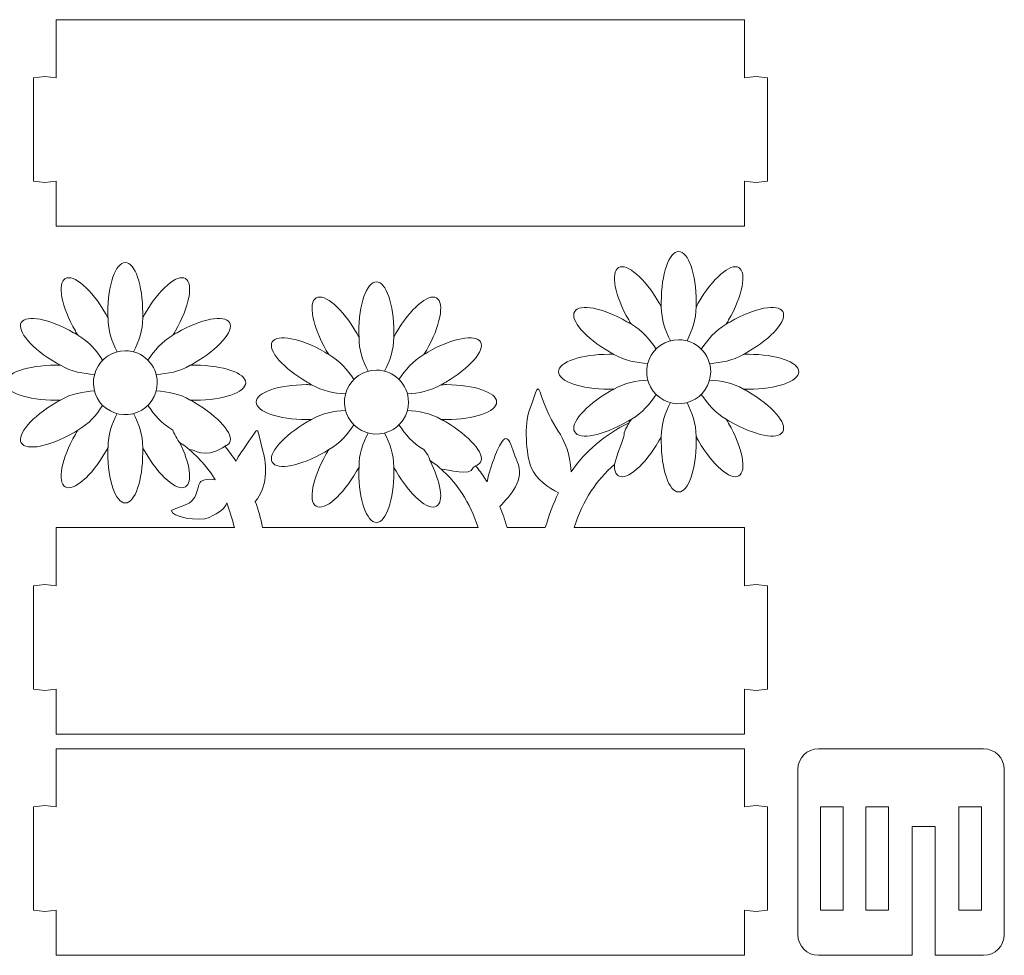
# Model space of a CAD drawing. Header units: centimetres. Extents: x -179 to 199, y -139 to 174.
# Tile 71 of 76: x 113 to 123, y 110 to 119. Entities that reach past the tile are written whole.
import ezdxf

# ---------------------------------------------------------------- set-up
doc = ezdxf.new("R2010")
doc.units = ezdxf.units.CM
doc.header["$MEASUREMENT"] = 0
doc.layers.add('Layer 1', color=7, linetype='Continuous')

msp = doc.modelspace()

# ---------------------------------------------------------------- linework, layer by layer
at = {"layer": 'Layer 1', "lineweight": 5}
for points, knots in [([(113.83376, 119.44748), (113.83376, 119.44748), (120.65173, 119.44748), (120.65173, 119.44748), (120.65173, 119.44748), (120.65173, 119.44748), (120.65173, 118.87103), (120.65173, 118.87103), (120.65173, 118.87103), (120.65173, 118.87103), (120.76506, 118.88468), (120.76506, 118.88468), (120.76506, 118.88468), (120.76506, 118.88468), (120.87839, 118.87103), (120.87839, 118.87103), (120.87839, 118.87103), (120.87839, 118.87103), (120.87839, 117.8482), (120.87839, 117.8482), (120.87839, 117.8482), (120.87839, 117.8482), (120.76506, 117.83481), (120.76506, 117.83481), (120.76506, 117.83481), (120.76506, 117.83481), (120.65173, 117.8482), (120.65173, 117.8482), (120.65173, 117.8482), (120.65173, 117.8482), (120.65173, 117.4026), (120.65173, 117.4026), (120.65173, 117.4026), (120.65173, 117.4026), (113.83376, 117.4026), (113.83376, 117.4026), (113.83376, 117.4026), (113.83376, 117.4026), (113.83376, 117.8482), (113.83376, 117.8482), (113.83376, 117.8482), (113.83376, 117.8482), (113.723, 117.83481), (113.723, 117.83481), (113.723, 117.83481), (113.723, 117.83481), (113.60967, 117.8482), (113.60967, 117.8482), (113.60967, 117.8482), (113.60967, 117.8482), (113.60967, 118.87103), (113.60967, 118.87103), (113.60967, 118.87103), (113.60967, 118.87103), (113.723, 118.88468), (113.723, 118.88468), (113.723, 118.88468), (113.723, 118.88468), (113.83376, 118.87103), (113.83376, 118.87103), (113.83376, 118.87103), (113.83376, 118.87103), (113.83376, 119.44748), (113.83376, 119.44748)], [0, 0, 0, 0, 0.0588235, 0.0588235, 0.0588235, 0.0588235, 0.1176471, 0.1176471, 0.1176471, 0.1176471, 0.1764706, 0.1764706, 0.1764706, 0.1764706, 0.2352941, 0.2352941, 0.2352941, 0.2352941, 0.2941176, 0.2941176, 0.2941176, 0.2941176, 0.3529412, 0.3529412, 0.3529412, 0.3529412, 0.4117647, 0.4117647, 0.4117647, 0.4117647, 0.4705882, 0.4705882, 0.4705882, 0.4705882, 0.5294118, 0.5294118, 0.5294118, 0.5294118, 0.5882353, 0.5882353, 0.5882353, 0.5882353, 0.6470588, 0.6470588, 0.6470588, 0.6470588, 0.7058824, 0.7058824, 0.7058824, 0.7058824, 0.7647059, 0.7647059, 0.7647059, 0.7647059, 0.8235294, 0.8235294, 0.8235294, 0.8235294, 0.8823529, 0.8823529, 0.8823529, 0.8823529, 1, 1, 1, 1]), ([(114.99026, 116.32363), (115.00314, 116.33213), (115.01859, 116.34088), (115.03147, 116.34913), (115.03147, 116.34913), (115.27102, 116.48693), (115.50283, 116.53175), (115.55177, 116.44906), (115.55177, 116.44906), (115.59813, 116.36638), (115.44359, 116.18763), (115.20405, 116.04983), (115.20405, 116.04983), (115.19117, 116.04158), (115.17571, 116.0336), (115.16284, 116.02587), (115.16284, 116.02587), (115.17829, 116.02639), (115.19374, 116.02664), (115.21177, 116.02664), (115.21177, 116.02664), (115.48738, 116.02664), (115.71147, 115.94937), (115.71147, 115.85381), (115.71147, 115.85381), (115.71147, 115.75851), (115.48738, 115.68098), (115.21177, 115.68098), (115.21177, 115.68098), (115.19374, 115.68098), (115.17829, 115.68124), (115.16284, 115.68175), (115.16284, 115.68175), (115.17571, 115.67428), (115.19117, 115.6663), (115.20405, 115.6578), (115.20405, 115.6578), (115.44359, 115.52), (115.59813, 115.34124), (115.55177, 115.25856), (115.55177, 115.25856), (115.54147, 115.24285), (115.52601, 115.23151), (115.50541, 115.22482), (115.50541, 115.22482), (115.54404, 115.17742), (115.5801, 115.12771), (115.61617, 115.07568), (115.61617, 115.07568), (115.63935, 115.13595), (115.68571, 115.18541), (115.77586, 115.32115), (115.77586, 115.32115), (115.84283, 115.42392), (115.81965, 115.40048), (115.87889, 115.18901), (115.87889, 115.18901), (115.92783, 115.02546), (115.92268, 114.81373), (115.80677, 114.67876), (115.80677, 114.67876), (115.8351, 114.59531), (115.86086, 114.50851), (115.87889, 114.41887), (115.87889, 114.41887), (115.87889, 114.41887), (118.01418, 114.41887), (118.01418, 114.41887), (118.01418, 114.41887), (117.97296, 114.54199), (117.92145, 114.65558), (117.85448, 114.75809), (117.85448, 114.75809), (117.77206, 114.88456), (117.66645, 114.9948), (117.53509, 115.08573), (117.53509, 115.08573), (117.64585, 114.8704), (117.67675, 114.67413), (117.60206, 114.63085), (117.60206, 114.63085), (117.51963, 114.58294), (117.33933, 114.73775), (117.20282, 114.97677), (117.20282, 114.97677), (117.19252, 114.9912), (117.18479, 115.00562), (117.17706, 115.02005), (117.17706, 115.02005), (117.17964, 115.00382), (117.17964, 114.98708), (117.17964, 114.97033), (117.17964, 114.97033), (117.17964, 114.69473), (117.10237, 114.47116), (117.00706, 114.47116), (117.00706, 114.47116), (116.90918, 114.47116), (116.83191, 114.69473), (116.83191, 114.97033), (116.83191, 114.97033), (116.83191, 114.98708), (116.83449, 115.00382), (116.83449, 115.02005), (116.83449, 115.02005), (116.82676, 115.00562), (116.81903, 114.9912), (116.80873, 114.97677), (116.80873, 114.97677), (116.67222, 114.73775), (116.49449, 114.58294), (116.40949, 114.63085), (116.40949, 114.63085), (116.32707, 114.6785), (116.37343, 114.91058), (116.50995, 115.14935), (116.50995, 115.14935), (116.51767, 115.16403), (116.52798, 115.1782), (116.5357, 115.19185), (116.5357, 115.19185), (116.52282, 115.18335), (116.50737, 115.17485), (116.49449, 115.16635), (116.49449, 115.16635), (116.25495, 115.0288), (116.02313, 114.98373), (115.97419, 115.06641), (115.97419, 115.06641), (115.92783, 115.14909), (116.08237, 115.32785), (116.32192, 115.46565), (116.32192, 115.46565), (116.3348, 115.47415), (116.35025, 115.48213), (116.36313, 115.4896), (116.36313, 115.4896), (116.34767, 115.48909), (116.33222, 115.48883), (116.31419, 115.48883), (116.31419, 115.48883), (116.03859, 115.48883), (115.8145, 115.56636), (115.8145, 115.66166), (115.8145, 115.66166), (115.8145, 115.75722), (116.03859, 115.83449), (116.31419, 115.83449), (116.31419, 115.83449), (116.33222, 115.83449), (116.34767, 115.83424), (116.36313, 115.83372), (116.36313, 115.83372), (116.35025, 115.84145), (116.3348, 115.84943), (116.32192, 115.85768), (116.32192, 115.85768), (116.08237, 115.99548), (115.92783, 116.17423), (115.97419, 116.25692), (115.97419, 116.25692), (116.02313, 116.3396), (116.25495, 116.29504), (116.49449, 116.15698), (116.49449, 116.15698), (116.50737, 116.14873), (116.52282, 116.14023), (116.5357, 116.13173), (116.5357, 116.13173), (116.52798, 116.14539), (116.51767, 116.15955), (116.50995, 116.17398), (116.50995, 116.17398), (116.37343, 116.41275), (116.32707, 116.64508), (116.40949, 116.69273), (116.40949, 116.69273), (116.49449, 116.74038), (116.67222, 116.58558), (116.80873, 116.34681), (116.80873, 116.34681), (116.81903, 116.33238), (116.82676, 116.31796), (116.83449, 116.30354), (116.83449, 116.30354), (116.83449, 116.31976), (116.83191, 116.33625), (116.83191, 116.35299), (116.83191, 116.35299), (116.83191, 116.62859), (116.90918, 116.85217), (117.00706, 116.85217), (117.00706, 116.85217), (117.10237, 116.85217), (117.17964, 116.62859), (117.17964, 116.35299), (117.17964, 116.35299), (117.17964, 116.33625), (117.17964, 116.31976), (117.17706, 116.30354), (117.17706, 116.30354), (117.18479, 116.31796), (117.19252, 116.33238), (117.20282, 116.34681), (117.20282, 116.34681), (117.33933, 116.58558), (117.51963, 116.74038), (117.60206, 116.69273), (117.60206, 116.69273), (117.68448, 116.64508), (117.63812, 116.41275), (117.5016, 116.17398), (117.5016, 116.17398), (117.49388, 116.15955), (117.48357, 116.14539), (117.47585, 116.13173), (117.47585, 116.13173), (117.48873, 116.14023), (117.50418, 116.14873), (117.51706, 116.15698), (117.51706, 116.15698), (117.7566, 116.29504), (117.98842, 116.3396), (118.03736, 116.25692), (118.03736, 116.25692), (118.08372, 116.17423), (117.92918, 115.99548), (117.69221, 115.85768), (117.69221, 115.85768), (117.67675, 115.84943), (117.6613, 115.84145), (117.64842, 115.83372), (117.64842, 115.83372), (117.66388, 115.83424), (117.67933, 115.83449), (117.69736, 115.83449), (117.69736, 115.83449), (117.97296, 115.83449), (118.19705, 115.75722), (118.19705, 115.66166), (118.19705, 115.66166), (118.19705, 115.56636), (117.97296, 115.48883), (117.69736, 115.48883), (117.69736, 115.48883), (117.67933, 115.48883), (117.66388, 115.48909), (117.64842, 115.4896), (117.64842, 115.4896), (117.6613, 115.48213), (117.67675, 115.47415), (117.69221, 115.46565), (117.69221, 115.46565), (117.92918, 115.32785), (118.08372, 115.14909), (118.03736, 115.06641), (118.03736, 115.06641), (118.02705, 115.05044), (118.0116, 115.03936), (117.98842, 115.03241), (117.98842, 115.03241), (118.0219, 114.99197), (118.05281, 114.94973), (118.08114, 114.9062), (118.08114, 114.9062), (118.08887, 114.89538), (118.09402, 114.88482), (118.10175, 114.87374), (118.10175, 114.87374), (118.11721, 114.95874), (118.14811, 115.04349), (118.17902, 115.12514), (118.17902, 115.12514), (118.31554, 115.47775), (118.33614, 115.21117), (118.40054, 115.07233), (118.40054, 115.07233), (118.48296, 114.89667), (118.33099, 114.73517), (118.22796, 114.62725), (118.22796, 114.62725), (118.25629, 114.56002), (118.27948, 114.49073), (118.30008, 114.41887), (118.30008, 114.41887), (118.30008, 114.41887), (118.67872, 114.41887), (118.67872, 114.41887), (118.67872, 114.41887), (118.71478, 114.54019), (118.75599, 114.65532), (118.81008, 114.76299), (118.81008, 114.76299), (118.71478, 114.80987), (118.58856, 114.89796), (118.53963, 115.01386), (118.53963, 115.01386), (118.48554, 115.14883), (118.47008, 115.44453), (118.5216, 115.58362), (118.5216, 115.58362), (118.60144, 115.79199), (118.59629, 115.85871), (118.64266, 115.71678), (118.64266, 115.71678), (118.77917, 115.31703), (118.9028, 115.3603), (118.93371, 114.97214), (118.93371, 114.97214), (119.07538, 115.17201), (119.26083, 115.33686), (119.5081, 115.45535), (119.5081, 115.45535), (119.51583, 115.46797), (119.52356, 115.48033), (119.53128, 115.49269), (119.53128, 115.49269), (119.51583, 115.48394), (119.50295, 115.47544), (119.4875, 115.46694), (119.4875, 115.46694), (119.24795, 115.32913), (119.01614, 115.28457), (118.96977, 115.367), (118.96977, 115.367), (118.92083, 115.44968), (119.07538, 115.62844), (119.31492, 115.76649), (119.31492, 115.76649), (119.33038, 115.77474), (119.34326, 115.78272), (119.35871, 115.79045), (119.35871, 115.79045), (119.34326, 115.78993), (119.32523, 115.78942), (119.30977, 115.78942), (119.30977, 115.78942), (119.03417, 115.78942), (118.81008, 115.86695), (118.81008, 115.96251), (118.81008, 115.96251), (118.81008, 116.05781), (119.03417, 116.13508), (119.30977, 116.13508), (119.30977, 116.13508), (119.32523, 116.13508), (119.34326, 116.13483), (119.35871, 116.13431), (119.35871, 116.13431), (119.34326, 116.14178), (119.33038, 116.15002), (119.31492, 116.15826), (119.31492, 116.15826), (119.07538, 116.29632), (118.92083, 116.47508), (118.96977, 116.55776), (118.96977, 116.55776), (119.01614, 116.64018), (119.24795, 116.59562), (119.4875, 116.45756), (119.4875, 116.45756), (119.50295, 116.44932), (119.51583, 116.44082), (119.53128, 116.43207), (119.53128, 116.43207), (119.52098, 116.44597), (119.51325, 116.46014), (119.50553, 116.47456), (119.50553, 116.47456), (119.36644, 116.71334), (119.32265, 116.94567), (119.40507, 116.99332), (119.40507, 116.99332), (119.4875, 117.04097), (119.66522, 116.88617), (119.80431, 116.6474), (119.80431, 116.6474), (119.81204, 116.63297), (119.81977, 116.61855), (119.82749, 116.60412), (119.82749, 116.60412), (119.82749, 116.62035), (119.82749, 116.63684), (119.82749, 116.65358), (119.82749, 116.65358), (119.82749, 116.92944), (119.90477, 117.15276), (120.00007, 117.15276), (120.00007, 117.15276), (120.09537, 117.15276), (120.17264, 116.92944), (120.17264, 116.65358), (120.17264, 116.65358), (120.17264, 116.63684), (120.17264, 116.62035), (120.17264, 116.60412), (120.17264, 116.60412), (120.18037, 116.61855), (120.1881, 116.63297), (120.19582, 116.6474), (120.19582, 116.6474), (120.33491, 116.88617), (120.51264, 117.04097), (120.59506, 116.99332), (120.59506, 116.99332), (120.67749, 116.94567), (120.6337, 116.71334), (120.49461, 116.47456), (120.49461, 116.47456), (120.48688, 116.46014), (120.47916, 116.44597), (120.46885, 116.43207), (120.46885, 116.43207), (120.48431, 116.44082), (120.49719, 116.44932), (120.51264, 116.45756), (120.51264, 116.45756), (120.75218, 116.59562), (120.984, 116.64018), (121.03036, 116.55776), (121.03036, 116.55776), (121.0793, 116.47508), (120.92476, 116.29632), (120.68521, 116.15826), (120.68521, 116.15826), (120.66976, 116.15002), (120.65688, 116.14204), (120.64143, 116.13431), (120.64143, 116.13431), (120.65946, 116.13483), (120.67491, 116.13508), (120.69037, 116.13508), (120.69037, 116.13508), (120.96597, 116.13508), (121.19006, 116.05781), (121.19006, 115.96251), (121.19006, 115.96251), (121.19006, 115.86695), (120.96597, 115.78942), (120.69037, 115.78942), (120.69037, 115.78942), (120.67491, 115.78942), (120.65946, 115.78993), (120.64143, 115.79045), (120.64143, 115.79045), (120.65688, 115.78272), (120.66976, 115.77474), (120.68521, 115.76649), (120.68521, 115.76649), (120.92476, 115.62844), (121.0793, 115.44968), (121.03036, 115.367), (121.03036, 115.367), (120.984, 115.28457), (120.75218, 115.32913), (120.51264, 115.46694), (120.51264, 115.46694), (120.49719, 115.47544), (120.48431, 115.48394), (120.46885, 115.49269), (120.46885, 115.49269), (120.47916, 115.47879), (120.48688, 115.46462), (120.49461, 115.45019), (120.49461, 115.45019), (120.6337, 115.21117), (120.67749, 114.97909), (120.59506, 114.93118), (120.59506, 114.93118), (120.51264, 114.88353), (120.33491, 115.03859), (120.19582, 115.27736), (120.19582, 115.27736), (120.1881, 115.29179), (120.18037, 115.30621), (120.17264, 115.32063), (120.17264, 115.32063), (120.17264, 115.30441), (120.17264, 115.28792), (120.17264, 115.27118), (120.17264, 115.27118), (120.17264, 114.99532), (120.09537, 114.772), (120.00007, 114.772), (120.00007, 114.772), (119.90477, 114.772), (119.82749, 114.99532), (119.82749, 115.27118), (119.82749, 115.27118), (119.82749, 115.28792), (119.82749, 115.30441), (119.82749, 115.32063), (119.82749, 115.32063), (119.81977, 115.30621), (119.81204, 115.29179), (119.80431, 115.27736), (119.80431, 115.27736), (119.66522, 115.03859), (119.4875, 114.88353), (119.40507, 114.93118), (119.40507, 114.93118), (119.37674, 114.94818), (119.36129, 114.98759), (119.36386, 115.04246), (119.36386, 115.04246), (119.27371, 114.96621), (119.19644, 114.87864), (119.13462, 114.78205), (119.13462, 114.78205), (119.0625, 114.67309), (119.00583, 114.55126), (118.96462, 114.41887), (118.96462, 114.41887), (118.96462, 114.41887), (120.65173, 114.41887), (120.65173, 114.41887), (120.65173, 114.41887), (120.65173, 114.41887), (120.65173, 113.84242), (120.65173, 113.84242), (120.65173, 113.84242), (120.65173, 113.84242), (120.76506, 113.85607), (120.76506, 113.85607), (120.76506, 113.85607), (120.76506, 113.85607), (120.87839, 113.84242), (120.87839, 113.84242), (120.87839, 113.84242), (120.87839, 113.84242), (120.87839, 112.81985), (120.87839, 112.81985), (120.87839, 112.81985), (120.87839, 112.81985), (120.76506, 112.8062), (120.76506, 112.8062), (120.76506, 112.8062), (120.76506, 112.8062), (120.65173, 112.81985), (120.65173, 112.81985), (120.65173, 112.81985), (120.65173, 112.81985), (120.65173, 112.37373), (120.65173, 112.37373), (120.65173, 112.37373), (120.65173, 112.37373), (113.83376, 112.37373), (113.83376, 112.37373), (113.83376, 112.37373), (113.83376, 112.37373), (113.83376, 112.81985), (113.83376, 112.81985), (113.83376, 112.81985), (113.83376, 112.81985), (113.723, 112.8062), (113.723, 112.8062), (113.723, 112.8062), (113.723, 112.8062), (113.60967, 112.81985), (113.60967, 112.81985), (113.60967, 112.81985), (113.60967, 112.81985), (113.60967, 113.84242), (113.60967, 113.84242), (113.60967, 113.84242), (113.60967, 113.84242), (113.723, 113.85607), (113.723, 113.85607), (113.723, 113.85607), (113.723, 113.85607), (113.83376, 113.84242), (113.83376, 113.84242), (113.83376, 113.84242), (113.83376, 113.84242), (113.83376, 114.41887), (113.83376, 114.41887), (113.83376, 114.41887), (113.83376, 114.41887), (115.60071, 114.41887), (115.60071, 114.41887), (115.60071, 114.41887), (115.57753, 114.50387), (115.55177, 114.58552), (115.52344, 114.66305), (115.52344, 114.66305), (115.50283, 114.60123), (115.45389, 114.57135), (115.35086, 114.52035), (115.35086, 114.52035), (115.25041, 114.47141), (114.9645, 114.5304), (114.97738, 114.58732), (114.97738, 114.58732), (115.12678, 114.66485), (115.20147, 114.6257), (115.24783, 114.84155), (115.24783, 114.84155), (115.26071, 114.90079), (115.34056, 114.90362), (115.41011, 114.89358), (115.41011, 114.89358), (115.40238, 114.90465), (115.39465, 114.91547), (115.3895, 114.92629), (115.3895, 114.92629), (115.30193, 115.05714), (115.19374, 115.17073), (115.05723, 115.2632), (115.05723, 115.2632), (115.16026, 115.05379), (115.18859, 114.86524), (115.1139, 114.82275), (115.1139, 114.82275), (115.03147, 114.77509), (114.85375, 114.9299), (114.71466, 115.16867), (114.71466, 115.16867), (114.70693, 115.18335), (114.6992, 115.19777), (114.69148, 115.21194), (114.69148, 115.21194), (114.69148, 115.19571), (114.69148, 115.17923), (114.69148, 115.16248), (114.69148, 115.16248), (114.69148, 114.88688), (114.6142, 114.66331), (114.5189, 114.66331), (114.5189, 114.66331), (114.4236, 114.66331), (114.34633, 114.88688), (114.34633, 115.16248), (114.34633, 115.16248), (114.34633, 115.17923), (114.34633, 115.19571), (114.3489, 115.21194), (114.3489, 115.21194), (114.34118, 115.19777), (114.33345, 115.18335), (114.32315, 115.16867), (114.32315, 115.16867), (114.18663, 114.9299), (114.00633, 114.77509), (113.92391, 114.82275), (113.92391, 114.82275), (113.84148, 114.8704), (113.88785, 115.10273), (114.02436, 115.3415), (114.02436, 115.3415), (114.03209, 115.35618), (114.04239, 115.37035), (114.05012, 115.384), (114.05012, 115.384), (114.03724, 115.37524), (114.02178, 115.367), (114.00633, 115.3585), (114.00633, 115.3585), (113.76936, 115.2207), (113.53755, 115.17588), (113.48861, 115.25856), (113.48861, 115.25856), (113.44224, 115.34124), (113.59679, 115.52), (113.83376, 115.6578), (113.83376, 115.6578), (113.84921, 115.6663), (113.86466, 115.67428), (113.87754, 115.68175), (113.87754, 115.68175), (113.86209, 115.68124), (113.84406, 115.68098), (113.8286, 115.68098), (113.8286, 115.68098), (113.553, 115.68098), (113.32891, 115.75851), (113.32891, 115.85381), (113.32891, 115.85381), (113.32891, 115.94937), (113.553, 116.02664), (113.8286, 116.02664), (113.8286, 116.02664), (113.84406, 116.02664), (113.86209, 116.02639), (113.87754, 116.02587), (113.87754, 116.02587), (113.86466, 116.0336), (113.84921, 116.04158), (113.83376, 116.04983), (113.83376, 116.04983), (113.59679, 116.18763), (113.44224, 116.36638), (113.48861, 116.44906), (113.48861, 116.44906), (113.53755, 116.53175), (113.76936, 116.48693), (114.00633, 116.34913), (114.00633, 116.34913), (114.02178, 116.34088), (114.03724, 116.33213), (114.05012, 116.32363), (114.05012, 116.32363), (114.04239, 116.33754), (114.03209, 116.35144), (114.02436, 116.36613), (114.02436, 116.36613), (113.88785, 116.6049), (113.84148, 116.83723), (113.92391, 116.88488), (113.92391, 116.88488), (114.00633, 116.93253), (114.18663, 116.77773), (114.32315, 116.5387), (114.32315, 116.5387), (114.33345, 116.52428), (114.34118, 116.51011), (114.3489, 116.49543), (114.3489, 116.49543), (114.34633, 116.51191), (114.34633, 116.5284), (114.34633, 116.54514), (114.34633, 116.54514), (114.34633, 116.82074), (114.4236, 117.04432), (114.5189, 117.04432), (114.5189, 117.04432), (114.6142, 117.04432), (114.69148, 116.82074), (114.69148, 116.54514), (114.69148, 116.54514), (114.69148, 116.5284), (114.69148, 116.51191), (114.69148, 116.49543), (114.69148, 116.49543), (114.6992, 116.51011), (114.70693, 116.52428), (114.71466, 116.5387), (114.71466, 116.5387), (114.85375, 116.77773), (115.03147, 116.93253), (115.1139, 116.88488), (115.1139, 116.88488), (115.1989, 116.83723), (115.15253, 116.6049), (115.01602, 116.36613), (115.01602, 116.36613), (115.00572, 116.35144), (114.99799, 116.33754), (114.99026, 116.32363)], [0, 0, 0, 0, 0.0053191, 0.0053191, 0.0053191, 0.0053191, 0.0106383, 0.0106383, 0.0106383, 0.0106383, 0.0159574, 0.0159574, 0.0159574, 0.0159574, 0.0212766, 0.0212766, 0.0212766, 0.0212766, 0.0265957, 0.0265957, 0.0265957, 0.0265957, 0.0319149, 0.0319149, 0.0319149, 0.0319149, 0.037234, 0.037234, 0.037234, 0.037234, 0.0425532, 0.0425532, 0.0425532, 0.0425532, 0.0478723, 0.0478723, 0.0478723, 0.0478723, 0.0531915, 0.0531915, 0.0531915, 0.0531915, 0.0585106, 0.0585106, 0.0585106, 0.0585106, 0.0638298, 0.0638298, 0.0638298, 0.0638298, 0.0691489, 0.0691489, 0.0691489, 0.0691489, 0.0744681, 0.0744681, 0.0744681, 0.0744681, 0.0797872, 0.0797872, 0.0797872, 0.0797872, 0.0851064, 0.0851064, 0.0851064, 0.0851064, 0.0904255, 0.0904255, 0.0904255, 0.0904255, 0.0957447, 0.0957447, 0.0957447, 0.0957447, 0.1010638, 0.1010638, 0.1010638, 0.1010638, 0.106383, 0.106383, 0.106383, 0.106383, 0.1117021, 0.1117021, 0.1117021, 0.1117021, 0.1170213, 0.1170213, 0.1170213, 0.1170213, 0.1223404, 0.1223404, 0.1223404, 0.1223404, 0.1276596, 0.1276596, 0.1276596, 0.1276596, 0.1329787, 0.1329787, 0.1329787, 0.1329787, 0.1382979, 0.1382979, 0.1382979, 0.1382979, 0.143617, 0.143617, 0.143617, 0.143617, 0.1489362, 0.1489362, 0.1489362, 0.1489362, 0.1542553, 0.1542553, 0.1542553, 0.1542553, 0.1595745, 0.1595745, 0.1595745, 0.1595745, 0.1648936, 0.1648936, 0.1648936, 0.1648936, 0.1702128, 0.1702128, 0.1702128, 0.1702128, 0.1755319, 0.1755319, 0.1755319, 0.1755319, 0.1808511, 0.1808511, 0.1808511, 0.1808511, 0.1861702, 0.1861702, 0.1861702, 0.1861702, 0.1914894, 0.1914894, 0.1914894, 0.1914894, 0.1968085, 0.1968085, 0.1968085, 0.1968085, 0.2021277, 0.2021277, 0.2021277, 0.2021277, 0.2074468, 0.2074468, 0.2074468, 0.2074468, 0.212766, 0.212766, 0.212766, 0.212766, 0.2180851, 0.2180851, 0.2180851, 0.2180851, 0.2234043, 0.2234043, 0.2234043, 0.2234043, 0.2287234, 0.2287234, 0.2287234, 0.2287234, 0.2340426, 0.2340426, 0.2340426, 0.2340426, 0.2393617, 0.2393617, 0.2393617, 0.2393617, 0.2446809, 0.2446809, 0.2446809, 0.2446809, 0.25, 0.25, 0.25, 0.25, 0.2553191, 0.2553191, 0.2553191, 0.2553191, 0.2606383, 0.2606383, 0.2606383, 0.2606383, 0.2659574, 0.2659574, 0.2659574, 0.2659574, 0.2712766, 0.2712766, 0.2712766, 0.2712766, 0.2765957, 0.2765957, 0.2765957, 0.2765957, 0.2819149, 0.2819149, 0.2819149, 0.2819149, 0.287234, 0.287234, 0.287234, 0.287234, 0.2925532, 0.2925532, 0.2925532, 0.2925532, 0.2978723, 0.2978723, 0.2978723, 0.2978723, 0.3031915, 0.3031915, 0.3031915, 0.3031915, 0.3085106, 0.3085106, 0.3085106, 0.3085106, 0.3138298, 0.3138298, 0.3138298, 0.3138298, 0.3191489, 0.3191489, 0.3191489, 0.3191489, 0.3244681, 0.3244681, 0.3244681, 0.3244681, 0.3297872, 0.3297872, 0.3297872, 0.3297872, 0.3351064, 0.3351064, 0.3351064, 0.3351064, 0.3404255, 0.3404255, 0.3404255, 0.3404255, 0.3457447, 0.3457447, 0.3457447, 0.3457447, 0.3510638, 0.3510638, 0.3510638, 0.3510638, 0.356383, 0.356383, 0.356383, 0.356383, 0.3617021, 0.3617021, 0.3617021, 0.3617021, 0.3670213, 0.3670213, 0.3670213, 0.3670213, 0.3723404, 0.3723404, 0.3723404, 0.3723404, 0.3776596, 0.3776596, 0.3776596, 0.3776596, 0.3829787, 0.3829787, 0.3829787, 0.3829787, 0.3882979, 0.3882979, 0.3882979, 0.3882979, 0.393617, 0.393617, 0.393617, 0.393617, 0.3989362, 0.3989362, 0.3989362, 0.3989362, 0.4042553, 0.4042553, 0.4042553, 0.4042553, 0.4095745, 0.4095745, 0.4095745, 0.4095745, 0.4148936, 0.4148936, 0.4148936, 0.4148936, 0.4202128, 0.4202128, 0.4202128, 0.4202128, 0.4255319, 0.4255319, 0.4255319, 0.4255319, 0.4308511, 0.4308511, 0.4308511, 0.4308511, 0.4361702, 0.4361702, 0.4361702, 0.4361702, 0.4414894, 0.4414894, 0.4414894, 0.4414894, 0.4468085, 0.4468085, 0.4468085, 0.4468085, 0.4521277, 0.4521277, 0.4521277, 0.4521277, 0.4574468, 0.4574468, 0.4574468, 0.4574468, 0.462766, 0.462766, 0.462766, 0.462766, 0.4680851, 0.4680851, 0.4680851, 0.4680851, 0.4734043, 0.4734043, 0.4734043, 0.4734043, 0.4787234, 0.4787234, 0.4787234, 0.4787234, 0.4840426, 0.4840426, 0.4840426, 0.4840426, 0.4893617, 0.4893617, 0.4893617, 0.4893617, 0.4946809, 0.4946809, 0.4946809, 0.4946809, 0.5, 0.5, 0.5, 0.5, 0.5053191, 0.5053191, 0.5053191, 0.5053191, 0.5106383, 0.5106383, 0.5106383, 0.5106383, 0.5159574, 0.5159574, 0.5159574, 0.5159574, 0.5212766, 0.5212766, 0.5212766, 0.5212766, 0.5265957, 0.5265957, 0.5265957, 0.5265957, 0.5319149, 0.5319149, 0.5319149, 0.5319149, 0.537234, 0.537234, 0.537234, 0.537234, 0.5425532, 0.5425532, 0.5425532, 0.5425532, 0.5478723, 0.5478723, 0.5478723, 0.5478723, 0.5531915, 0.5531915, 0.5531915, 0.5531915, 0.5585106, 0.5585106, 0.5585106, 0.5585106, 0.5638298, 0.5638298, 0.5638298, 0.5638298, 0.5691489, 0.5691489, 0.5691489, 0.5691489, 0.5744681, 0.5744681, 0.5744681, 0.5744681, 0.5797872, 0.5797872, 0.5797872, 0.5797872, 0.5851064, 0.5851064, 0.5851064, 0.5851064, 0.5904255, 0.5904255, 0.5904255, 0.5904255, 0.5957447, 0.5957447, 0.5957447, 0.5957447, 0.6010638, 0.6010638, 0.6010638, 0.6010638, 0.606383, 0.606383, 0.606383, 0.606383, 0.6117021, 0.6117021, 0.6117021, 0.6117021, 0.6170213, 0.6170213, 0.6170213, 0.6170213, 0.6223404, 0.6223404, 0.6223404, 0.6223404, 0.6276596, 0.6276596, 0.6276596, 0.6276596, 0.6329787, 0.6329787, 0.6329787, 0.6329787, 0.6382979, 0.6382979, 0.6382979, 0.6382979, 0.643617, 0.643617, 0.643617, 0.643617, 0.6489362, 0.6489362, 0.6489362, 0.6489362, 0.6542553, 0.6542553, 0.6542553, 0.6542553, 0.6595745, 0.6595745, 0.6595745, 0.6595745, 0.6648936, 0.6648936, 0.6648936, 0.6648936, 0.6702128, 0.6702128, 0.6702128, 0.6702128, 0.6755319, 0.6755319, 0.6755319, 0.6755319, 0.6808511, 0.6808511, 0.6808511, 0.6808511, 0.6861702, 0.6861702, 0.6861702, 0.6861702, 0.6914894, 0.6914894, 0.6914894, 0.6914894, 0.6968085, 0.6968085, 0.6968085, 0.6968085, 0.7021277, 0.7021277, 0.7021277, 0.7021277, 0.7074468, 0.7074468, 0.7074468, 0.7074468, 0.712766, 0.712766, 0.712766, 0.712766, 0.7180851, 0.7180851, 0.7180851, 0.7180851, 0.7234043, 0.7234043, 0.7234043, 0.7234043, 0.7287234, 0.7287234, 0.7287234, 0.7287234, 0.7340426, 0.7340426, 0.7340426, 0.7340426, 0.7393617, 0.7393617, 0.7393617, 0.7393617, 0.7446809, 0.7446809, 0.7446809, 0.7446809, 0.75, 0.75, 0.75, 0.75, 0.7553191, 0.7553191, 0.7553191, 0.7553191, 0.7606383, 0.7606383, 0.7606383, 0.7606383, 0.7659574, 0.7659574, 0.7659574, 0.7659574, 0.7712766, 0.7712766, 0.7712766, 0.7712766, 0.7765957, 0.7765957, 0.7765957, 0.7765957, 0.7819149, 0.7819149, 0.7819149, 0.7819149, 0.787234, 0.787234, 0.787234, 0.787234, 0.7925532, 0.7925532, 0.7925532, 0.7925532, 0.7978723, 0.7978723, 0.7978723, 0.7978723, 0.8031915, 0.8031915, 0.8031915, 0.8031915, 0.8085106, 0.8085106, 0.8085106, 0.8085106, 0.8138298, 0.8138298, 0.8138298, 0.8138298, 0.8191489, 0.8191489, 0.8191489, 0.8191489, 0.8244681, 0.8244681, 0.8244681, 0.8244681, 0.8297872, 0.8297872, 0.8297872, 0.8297872, 0.8351064, 0.8351064, 0.8351064, 0.8351064, 0.8404255, 0.8404255, 0.8404255, 0.8404255, 0.8457447, 0.8457447, 0.8457447, 0.8457447, 0.8510638, 0.8510638, 0.8510638, 0.8510638, 0.856383, 0.856383, 0.856383, 0.856383, 0.8617021, 0.8617021, 0.8617021, 0.8617021, 0.8670213, 0.8670213, 0.8670213, 0.8670213, 0.8723404, 0.8723404, 0.8723404, 0.8723404, 0.8776596, 0.8776596, 0.8776596, 0.8776596, 0.8829787, 0.8829787, 0.8829787, 0.8829787, 0.8882979, 0.8882979, 0.8882979, 0.8882979, 0.893617, 0.893617, 0.893617, 0.893617, 0.8989362, 0.8989362, 0.8989362, 0.8989362, 0.9042553, 0.9042553, 0.9042553, 0.9042553, 0.9095745, 0.9095745, 0.9095745, 0.9095745, 0.9148936, 0.9148936, 0.9148936, 0.9148936, 0.9202128, 0.9202128, 0.9202128, 0.9202128, 0.9255319, 0.9255319, 0.9255319, 0.9255319, 0.9308511, 0.9308511, 0.9308511, 0.9308511, 0.9361702, 0.9361702, 0.9361702, 0.9361702, 0.9414894, 0.9414894, 0.9414894, 0.9414894, 0.9468085, 0.9468085, 0.9468085, 0.9468085, 0.9521277, 0.9521277, 0.9521277, 0.9521277, 0.9574468, 0.9574468, 0.9574468, 0.9574468, 0.962766, 0.962766, 0.962766, 0.962766, 0.9680851, 0.9680851, 0.9680851, 0.9680851, 0.9734043, 0.9734043, 0.9734043, 0.9734043, 0.9787234, 0.9787234, 0.9787234, 0.9787234, 0.9840426, 0.9840426, 0.9840426, 0.9840426, 0.9893617, 0.9893617, 0.9893617, 0.9893617, 1, 1, 1, 1]), ([(113.83376, 112.23027), (113.83376, 112.23027), (120.65173, 112.23027), (120.65173, 112.23027), (120.65173, 112.23027), (120.65173, 112.23027), (120.65173, 111.65382), (120.65173, 111.65382), (120.65173, 111.65382), (120.65173, 111.65382), (120.76506, 111.66747), (120.76506, 111.66747), (120.76506, 111.66747), (120.76506, 111.66747), (120.87839, 111.65382), (120.87839, 111.65382), (120.87839, 111.65382), (120.87839, 111.65382), (120.87839, 110.63099), (120.87839, 110.63099), (120.87839, 110.63099), (120.87839, 110.63099), (120.76506, 110.6176), (120.76506, 110.6176), (120.76506, 110.6176), (120.76506, 110.6176), (120.65173, 110.63099), (120.65173, 110.63099), (120.65173, 110.63099), (120.65173, 110.63099), (120.65173, 110.18513), (120.65173, 110.18513), (120.65173, 110.18513), (120.65173, 110.18513), (113.83376, 110.18513), (113.83376, 110.18513), (113.83376, 110.18513), (113.83376, 110.18513), (113.83376, 110.63099), (113.83376, 110.63099), (113.83376, 110.63099), (113.83376, 110.63099), (113.723, 110.6176), (113.723, 110.6176), (113.723, 110.6176), (113.723, 110.6176), (113.60967, 110.63099), (113.60967, 110.63099), (113.60967, 110.63099), (113.60967, 110.63099), (113.60967, 111.65382), (113.60967, 111.65382), (113.60967, 111.65382), (113.60967, 111.65382), (113.723, 111.66747), (113.723, 111.66747), (113.723, 111.66747), (113.723, 111.66747), (113.83376, 111.65382), (113.83376, 111.65382), (113.83376, 111.65382), (113.83376, 111.65382), (113.83376, 112.23027), (113.83376, 112.23027)], [0, 0, 0, 0, 0.0588235, 0.0588235, 0.0588235, 0.0588235, 0.1176471, 0.1176471, 0.1176471, 0.1176471, 0.1764706, 0.1764706, 0.1764706, 0.1764706, 0.2352941, 0.2352941, 0.2352941, 0.2352941, 0.2941176, 0.2941176, 0.2941176, 0.2941176, 0.3529412, 0.3529412, 0.3529412, 0.3529412, 0.4117647, 0.4117647, 0.4117647, 0.4117647, 0.4705882, 0.4705882, 0.4705882, 0.4705882, 0.5294118, 0.5294118, 0.5294118, 0.5294118, 0.5882353, 0.5882353, 0.5882353, 0.5882353, 0.6470588, 0.6470588, 0.6470588, 0.6470588, 0.7058824, 0.7058824, 0.7058824, 0.7058824, 0.7647059, 0.7647059, 0.7647059, 0.7647059, 0.8235294, 0.8235294, 0.8235294, 0.8235294, 0.8823529, 0.8823529, 0.8823529, 0.8823529, 1, 1, 1, 1]), ([(121.38324, 112.23027), (121.38324, 112.23027), (123.01883, 112.23027), (123.01883, 112.23027), (123.01883, 112.23027), (123.13216, 112.23027), (123.22489, 112.13831), (123.22489, 112.02575), (123.22489, 112.02575), (123.22489, 112.02575), (123.22489, 110.38965), (123.22489, 110.38965), (123.22489, 110.38965), (123.22489, 110.27709), (123.13216, 110.18513), (123.01883, 110.18513), (123.01883, 110.18513), (123.01883, 110.18513), (122.53974, 110.18513), (122.53974, 110.18513), (122.53974, 110.18513), (122.53974, 110.18513), (122.53974, 111.45883), (122.53974, 111.45883), (122.53974, 111.45883), (122.53974, 111.45883), (122.31308, 111.45883), (122.31308, 111.45883), (122.31308, 111.45883), (122.31308, 111.45883), (122.31308, 110.18513), (122.31308, 110.18513), (122.31308, 110.18513), (122.31308, 110.18513), (121.38324, 110.18513), (121.38324, 110.18513), (121.38324, 110.18513), (121.27248, 110.18513), (121.17976, 110.27709), (121.17976, 110.38965), (121.17976, 110.38965), (121.17976, 110.38965), (121.17976, 112.02575), (121.17976, 112.02575), (121.17976, 112.02575), (121.17976, 112.13831), (121.27248, 112.23027), (121.38324, 112.23027)], [0, 0, 0, 0, 0.0769231, 0.0769231, 0.0769231, 0.0769231, 0.1538462, 0.1538462, 0.1538462, 0.1538462, 0.2307692, 0.2307692, 0.2307692, 0.2307692, 0.3076923, 0.3076923, 0.3076923, 0.3076923, 0.3846154, 0.3846154, 0.3846154, 0.3846154, 0.4615385, 0.4615385, 0.4615385, 0.4615385, 0.5384615, 0.5384615, 0.5384615, 0.5384615, 0.6153846, 0.6153846, 0.6153846, 0.6153846, 0.6923077, 0.6923077, 0.6923077, 0.6923077, 0.7692308, 0.7692308, 0.7692308, 0.7692308, 0.8461538, 0.8461538, 0.8461538, 0.8461538, 1, 1, 1, 1]), ([(121.40384, 111.65382), (121.40384, 111.65382), (121.62793, 111.65382), (121.62793, 111.65382), (121.62793, 111.65382), (121.62793, 111.65382), (121.62793, 110.63099), (121.62793, 110.63099), (121.62793, 110.63099), (121.62793, 110.63099), (121.40384, 110.63099), (121.40384, 110.63099), (121.40384, 110.63099), (121.40384, 110.63099), (121.40384, 111.65382), (121.40384, 111.65382)], [0, 0, 0, 0, 0.2, 0.2, 0.2, 0.2, 0.4, 0.4, 0.4, 0.4, 0.6, 0.6, 0.6, 0.6, 1, 1, 1, 1]), ([(121.8546, 111.65382), (121.8546, 111.65382), (122.07869, 111.65382), (122.07869, 111.65382), (122.07869, 111.65382), (122.07869, 111.65382), (122.07869, 110.63099), (122.07869, 110.63099), (122.07869, 110.63099), (122.07869, 110.63099), (121.8546, 110.63099), (121.8546, 110.63099), (121.8546, 110.63099), (121.8546, 110.63099), (121.8546, 111.65382), (121.8546, 111.65382)], [0, 0, 0, 0, 0.2, 0.2, 0.2, 0.2, 0.4, 0.4, 0.4, 0.4, 0.6, 0.6, 0.6, 0.6, 1, 1, 1, 1]), ([(122.77414, 111.65382), (122.77414, 111.65382), (122.99823, 111.65382), (122.99823, 111.65382), (122.99823, 111.65382), (122.99823, 111.65382), (122.99823, 110.63099), (122.99823, 110.63099), (122.99823, 110.63099), (122.99823, 110.63099), (122.77414, 110.63099), (122.77414, 110.63099), (122.77414, 110.63099), (122.77414, 110.63099), (122.77414, 111.65382), (122.77414, 111.65382)], [0, 0, 0, 0, 0.2, 0.2, 0.2, 0.2, 0.4, 0.4, 0.4, 0.4, 0.6, 0.6, 0.6, 0.6, 1, 1, 1, 1])]:
    msp.add_open_spline(points, degree=3, knots=knots, dxfattribs=at)
at = {"layer": 'Layer 1', "color": 12, "lineweight": 5}
for points in [[(119.82749, 116.60412), (119.82749, 116.47663), (119.86871, 116.37025), (119.91764, 116.26851)], [(120.17264, 116.60412), (120.17264, 116.47663), (120.13143, 116.37025), (120.08249, 116.26851)], [(114.3489, 116.49543), (114.34633, 116.36819), (114.38754, 116.26181), (114.43905, 116.15981)], [(114.69148, 116.49543), (114.69405, 116.36819), (114.65284, 116.26181), (114.60133, 116.15981)], [(119.53128, 116.43207), (119.64204, 116.36947), (119.71416, 116.28087), (119.77598, 116.1866)], [(120.46885, 116.43207), (120.3581, 116.36947), (120.28855, 116.28087), (120.22416, 116.1866)], [(114.05012, 116.32363), (114.16087, 116.26104), (114.23299, 116.17217), (114.29481, 116.0779)], [(114.99026, 116.32363), (114.8795, 116.26104), (114.80738, 116.17217), (114.74299, 116.0779)], [(116.83449, 116.30354), (116.83191, 116.17604), (116.87312, 116.06966), (116.92464, 115.96766)], [(117.17706, 116.30354), (117.17964, 116.17604), (117.13843, 116.06966), (117.08691, 115.96766)], [(116.5357, 116.13173), (116.64646, 116.06889), (116.71858, 115.98002), (116.78297, 115.88601)], [(117.47585, 116.13173), (117.36509, 116.06889), (117.29297, 115.98002), (117.22858, 115.88601)], [(119.35871, 116.13431), (119.46947, 116.06966), (119.58022, 116.05189), (119.69356, 116.04416)], [(120.64143, 116.13431), (120.53325, 116.06966), (120.41991, 116.05189), (120.30658, 116.04416)], [(113.87754, 116.02587), (113.9883, 115.96096), (114.10163, 115.94319), (114.21496, 115.93572)], [(115.16284, 116.02587), (115.05208, 115.96096), (114.93875, 115.94319), (114.82541, 115.93572)], [(119.35871, 115.79045), (119.46947, 115.8551), (119.58022, 115.87287), (119.69356, 115.88034)], [(120.64143, 115.79045), (120.53325, 115.8551), (120.41991, 115.87287), (120.30658, 115.88034)], [(113.87754, 115.68175), (113.9883, 115.74666), (114.10163, 115.76443), (114.21496, 115.7719)], [(115.16284, 115.68175), (115.05208, 115.74666), (114.93875, 115.76443), (114.82541, 115.7719)], [(116.36313, 115.83372), (116.47389, 115.76881), (116.58722, 115.75104), (116.70055, 115.74357)], [(117.64842, 115.83372), (117.53766, 115.76881), (117.42433, 115.75104), (117.311, 115.74357)], [(119.53128, 115.49269), (119.64204, 115.55528), (119.71416, 115.64389), (119.77598, 115.73816)], [(119.82749, 115.32063), (119.82749, 115.44813), (119.86871, 115.55451), (119.91764, 115.65625)], [(120.17264, 115.32063), (120.17264, 115.44813), (120.13143, 115.55451), (120.08249, 115.65625)], [(120.46885, 115.49269), (120.3581, 115.55528), (120.28855, 115.64389), (120.22416, 115.73816)], [(114.05012, 115.384), (114.16087, 115.44685), (114.23299, 115.53545), (114.29481, 115.62947)], [(114.99026, 115.384), (114.8795, 115.44685), (114.80738, 115.53545), (114.74299, 115.62947)], [(116.36313, 115.4896), (116.47389, 115.55451), (116.58722, 115.57228), (116.70055, 115.57975)], [(117.64842, 115.4896), (117.53766, 115.55451), (117.42433, 115.57228), (117.311, 115.57975)], [(114.3489, 115.21194), (114.34633, 115.33944), (114.38754, 115.44582), (114.43905, 115.54781)], [(114.69148, 115.21194), (114.69405, 115.33944), (114.65284, 115.44582), (114.60133, 115.54781)], [(114.99026, 115.384), (114.99284, 115.36262), (115.04178, 115.2802), (115.05723, 115.2632)], [(116.5357, 115.19185), (116.64646, 115.2547), (116.71858, 115.3433), (116.78297, 115.43757)], [(117.47585, 115.19185), (117.36509, 115.2547), (117.29297, 115.3433), (117.22858, 115.43757)], [(116.83449, 115.02005), (116.83191, 115.14729), (116.87312, 115.25367), (116.92464, 115.35566)], [(117.17706, 115.02005), (117.17964, 115.14729), (117.13843, 115.25367), (117.08691, 115.35566)], [(117.47585, 115.19185), (117.52479, 115.11947), (117.50933, 115.1612), (117.53509, 115.08573)]]:
    msp.add_open_spline(points, degree=3, dxfattribs=at)
for points, knots in [([(120.00007, 116.27932), (120.08507, 116.27932), (120.16492, 116.24584), (120.22416, 116.18634), (120.22416, 116.18634), (120.2834, 116.1271), (120.31688, 116.04648), (120.31688, 115.96251), (120.31688, 115.96251), (120.31688, 115.83424), (120.23961, 115.71859), (120.12113, 115.66965), (120.12113, 115.66965), (120.00264, 115.62071), (119.86613, 115.64775), (119.77598, 115.73842), (119.77598, 115.73842), (119.68583, 115.82909), (119.6575, 115.96534), (119.70643, 116.08357), (119.70643, 116.08357), (119.75537, 116.20205), (119.87128, 116.27932), (120.00007, 116.27932)], [0, 0, 0, 0, 0.1428571, 0.1428571, 0.1428571, 0.1428571, 0.2857143, 0.2857143, 0.2857143, 0.2857143, 0.4285714, 0.4285714, 0.4285714, 0.4285714, 0.5714286, 0.5714286, 0.5714286, 0.5714286, 0.7142857, 0.7142857, 0.7142857, 0.7142857, 1, 1, 1, 1]), ([(114.5189, 116.17063), (114.69405, 116.17063), (114.83572, 116.0287), (114.83572, 115.85381), (114.83572, 115.85381), (114.83572, 115.72554), (114.75844, 115.61015), (114.63996, 115.56095), (114.63996, 115.56095), (114.52148, 115.51201), (114.38754, 115.53931), (114.29481, 115.62972), (114.29481, 115.62972), (114.20466, 115.72039), (114.1789, 115.85665), (114.22784, 115.97513), (114.22784, 115.97513), (114.27678, 116.09336), (114.39269, 116.17063), (114.5189, 116.17063)], [0, 0, 0, 0, 0.1666667, 0.1666667, 0.1666667, 0.1666667, 0.3333333, 0.3333333, 0.3333333, 0.3333333, 0.5, 0.5, 0.5, 0.5, 0.6666667, 0.6666667, 0.6666667, 0.6666667, 1, 1, 1, 1]), ([(117.00706, 115.97848), (117.17964, 115.97848), (117.32388, 115.83681), (117.32388, 115.66166), (117.32388, 115.66166), (117.32388, 115.53365), (117.24661, 115.418), (117.12812, 115.36906), (117.12812, 115.36906), (117.00964, 115.31986), (116.87312, 115.34716), (116.78297, 115.43783), (116.78297, 115.43783), (116.69025, 115.52824), (116.66449, 115.6645), (116.71343, 115.78298), (116.71343, 115.78298), (116.76237, 115.90121), (116.87828, 115.97848), (117.00706, 115.97848)], [0, 0, 0, 0, 0.1666667, 0.1666667, 0.1666667, 0.1666667, 0.3333333, 0.3333333, 0.3333333, 0.3333333, 0.5, 0.5, 0.5, 0.5, 0.6666667, 0.6666667, 0.6666667, 0.6666667, 1, 1, 1, 1]), ([(119.5081, 115.45535), (119.50553, 115.44865), (119.45916, 115.38271), (119.45916, 115.34098), (119.45916, 115.34098), (119.45916, 115.31059), (119.37416, 115.11252), (119.37159, 115.06692), (119.37159, 115.06692), (119.37159, 115.06692), (119.36386, 115.04246), (119.36386, 115.04246)], [0, 0, 0, 0, 0.25, 0.25, 0.25, 0.25, 0.5, 0.5, 0.5, 0.5, 1, 1, 1, 1]), ([(115.14996, 115.19365), (115.21177, 115.19751), (115.29162, 115.09758), (115.48223, 115.20936), (115.48223, 115.20936), (115.50283, 115.22147), (115.52859, 115.2462), (115.50541, 115.22482)], [0, 0, 0, 0, 0.3333333, 0.3333333, 0.3333333, 0.3333333, 1, 1, 1, 1]), ([(117.64842, 114.99815), (117.70766, 114.99532), (117.94721, 114.92938), (117.96009, 115.0064), (117.96009, 115.0064), (117.96266, 115.0185), (117.98842, 115.02288), (117.98842, 115.03241)], [0, 0, 0, 0, 0.3333333, 0.3333333, 0.3333333, 0.3333333, 1, 1, 1, 1])]:
    msp.add_open_spline(points, degree=3, knots=knots, dxfattribs=at)

doc.saveas('drawing.dxf')
